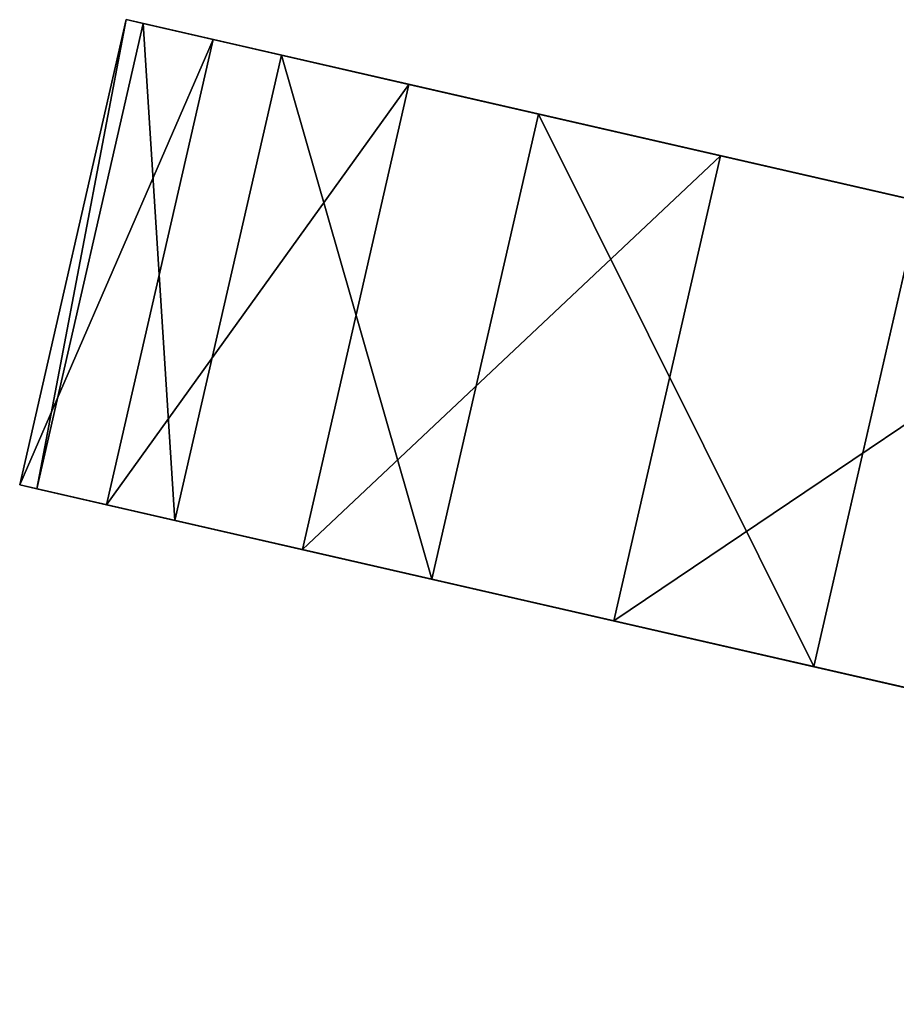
# Model space of a CAD drawing. Extents: x 47 to 276, y 1497 to 1772.
# Tile 11 of 61: x 49 to 60, y 1674 to 1687. Entities that reach past the tile are written whole.
import ezdxf

# ---------------------------------------------------------------- set-up
doc = ezdxf.new("R2010")
doc.units = 0
doc.header["$LTSCALE"] = 25.4
doc.layers.get('0').update_dxf_attribs({"color": 13, "linetype": 'CONTINUOUS'})

# ---------------------------------------------------------------- blocks, each defined once
blk = doc.blocks.new('IKA-A-4171_STL')
at = {"color": 33}
for p, q in [((63.468, 1496.016, 186.275), (56.366, 1477.596, 181.489)), ((63.468, 1496.016, 186.275), (56.366, 1477.596, 181.489)), ((62.073, 1496.016, 180.183), (56.366, 1477.596, 181.489)), ((62.073, 1496.016, 180.183), (56.366, 1477.596, 181.489)), ((57.761, 1477.596, 187.582), (63.468, 1496.016, 186.275)), ((57.761, 1477.596, 187.582), (63.468, 1496.016, 186.275)), ((56.366, 1477.596, 181.489), (78.303, 1491.16, 176.467)), ((56.366, 1477.596, 181.489), (78.303, 1491.16, 176.467)), ((52.288, 1460.552, 182.423), (74.339, 1478.137, 177.374)), ((52.288, 1460.552, 182.423), (74.339, 1478.137, 177.374)), ((56.366, 1477.596, 181.489), (74.339, 1478.137, 177.374)), ((56.366, 1477.596, 181.489), (74.339, 1478.137, 177.374)), ((57.761, 1477.596, 187.582), (75.734, 1478.137, 183.467)), ((57.761, 1477.596, 187.582), (75.734, 1478.137, 183.467)), ((57.761, 1477.596, 187.582), (52.288, 1460.552, 182.423)), ((57.761, 1477.596, 187.582), (52.288, 1460.552, 182.423)), ((56.366, 1477.596, 181.489), (52.288, 1460.552, 182.423)), ((56.366, 1477.596, 181.489), (52.288, 1460.552, 182.423)), ((53.682, 1460.552, 188.516), (57.761, 1477.596, 187.582)), ((53.682, 1460.552, 188.516), (57.761, 1477.596, 187.582)), ((57.761, 1477.596, 187.582), (56.366, 1477.596, 181.489)), ((57.761, 1477.596, 187.582), (56.366, 1477.596, 181.489)), ((57.761, 1477.596, 187.582), (73.045, 1464.625, 184.082)), ((57.761, 1477.596, 187.582), (73.045, 1464.625, 184.082)), ((49.722, 1444.688, 183.011), (71.65, 1464.625, 177.99)), ((49.722, 1444.688, 183.011), (71.65, 1464.625, 177.99)), ((52.288, 1460.552, 182.423), (71.65, 1464.625, 177.99)), ((52.288, 1460.552, 182.423), (71.65, 1464.625, 177.99)), ((53.682, 1460.552, 188.516), (73.045, 1464.625, 184.082)), ((53.682, 1460.552, 188.516), (73.045, 1464.625, 184.082)), ((53.682, 1460.552, 188.516), (49.722, 1444.688, 183.011)), ((53.682, 1460.552, 188.516), (49.722, 1444.688, 183.011)), ((52.288, 1460.552, 182.423), (49.722, 1444.688, 183.011)), ((52.288, 1460.552, 182.423), (49.722, 1444.688, 183.011)), ((51.117, 1444.688, 189.103), (53.682, 1460.552, 188.516)), ((51.117, 1444.688, 189.103), (53.682, 1460.552, 188.516)), ((53.682, 1460.552, 188.516), (52.288, 1460.552, 182.423)), ((53.682, 1460.552, 188.516), (52.288, 1460.552, 182.423)), ((53.682, 1460.552, 188.516), (71.2, 1448.145, 184.505)), ((53.682, 1460.552, 188.516), (71.2, 1448.145, 184.505)), ((48.584, 1429.793, 183.271), (69.805, 1448.145, 178.412)), ((48.584, 1429.793, 183.271), (69.805, 1448.145, 178.412)), ((49.722, 1444.688, 183.011), (69.805, 1448.145, 178.412)), ((49.722, 1444.688, 183.011), (69.805, 1448.145, 178.412)), ((51.117, 1444.688, 189.103), (71.2, 1448.145, 184.505)), ((51.117, 1444.688, 189.103), (71.2, 1448.145, 184.505)), ((51.117, 1444.688, 189.103), (48.584, 1429.793, 183.271)), ((51.117, 1444.688, 189.103), (48.584, 1429.793, 183.271)), ((49.722, 1444.688, 183.011), (48.584, 1429.793, 183.271)), ((49.722, 1444.688, 183.011), (48.584, 1429.793, 183.271)), ((51.117, 1444.688, 189.103), (49.722, 1444.688, 183.011)), ((51.117, 1444.688, 189.103), (49.722, 1444.688, 183.011)), ((49.979, 1429.793, 189.364), (51.117, 1444.688, 189.103)), ((49.979, 1429.793, 189.364), (51.117, 1444.688, 189.103)), ((51.117, 1444.688, 189.103), (70.431, 1430.712, 184.681)), ((51.117, 1444.688, 189.103), (70.431, 1430.712, 184.681)), ((48.584, 1429.793, 183.271), (69.037, 1430.712, 178.588)), ((48.584, 1429.793, 183.271), (69.037, 1430.712, 178.588)), ((48.807, 1415.609, 183.22), (69.037, 1430.712, 178.588)), ((48.807, 1415.609, 183.22), (69.037, 1430.712, 178.588)), ((49.979, 1429.793, 189.364), (70.431, 1430.712, 184.681)), ((49.979, 1429.793, 189.364), (70.431, 1430.712, 184.681)), ((49.979, 1429.793, 189.364), (48.584, 1429.793, 183.271)), ((48.584, 1429.793, 183.271), (48.807, 1415.609, 183.22)), ((49.979, 1429.793, 189.364), (48.584, 1429.793, 183.271)), ((48.584, 1429.793, 183.271), (48.807, 1415.609, 183.22)), ((49.979, 1429.793, 189.364), (48.807, 1415.609, 183.22)), ((49.979, 1429.793, 189.364), (48.807, 1415.609, 183.22)), ((50.202, 1415.609, 189.312), (49.979, 1429.793, 189.364)), ((49.979, 1429.793, 189.364), (70.763, 1414.354, 184.605)), ((49.979, 1429.793, 189.364), (70.763, 1414.354, 184.605)), ((50.202, 1415.609, 189.312), (49.979, 1429.793, 189.364)), ((50.202, 1415.609, 189.312), (48.807, 1415.609, 183.22)), ((48.807, 1415.609, 183.22), (50.618, 1400.4, 182.805)), ((50.202, 1415.609, 189.312), (48.807, 1415.609, 183.22)), ((48.807, 1415.609, 183.22), (50.618, 1400.4, 182.805)), ((48.807, 1415.609, 183.22), (69.368, 1414.354, 178.512)), ((48.807, 1415.609, 183.22), (69.368, 1414.354, 178.512)), ((52.013, 1400.4, 188.898), (50.202, 1415.609, 189.312)), ((50.202, 1415.609, 189.312), (50.618, 1400.4, 182.805)), ((50.202, 1415.609, 189.312), (50.618, 1400.4, 182.805)), ((50.202, 1415.609, 189.312), (70.763, 1414.354, 184.605)), ((50.202, 1415.609, 189.312), (70.763, 1414.354, 184.605)), ((50.202, 1415.609, 189.312), (72.261, 1398.224, 184.262)), ((50.202, 1415.609, 189.312), (72.261, 1398.224, 184.262)), ((52.013, 1400.4, 188.898), (50.202, 1415.609, 189.312)), ((50.618, 1400.4, 182.805), (69.368, 1414.354, 178.512)), ((50.618, 1400.4, 182.805), (69.368, 1414.354, 178.512)), ((52.013, 1400.4, 188.898), (50.618, 1400.4, 182.805)), ((50.618, 1400.4, 182.805), (53.982, 1385.835, 182.035)), ((52.013, 1400.4, 188.898), (50.618, 1400.4, 182.805)), ((50.618, 1400.4, 182.805), (53.982, 1385.835, 182.035)), ((50.618, 1400.4, 182.805), (70.866, 1398.224, 178.169)), ((50.618, 1400.4, 182.805), (70.866, 1398.224, 178.169)), ((55.377, 1385.835, 188.128), (52.013, 1400.4, 188.898)), ((52.013, 1400.4, 188.898), (53.982, 1385.835, 182.035)), ((52.013, 1400.4, 188.898), (53.982, 1385.835, 182.035)), ((52.013, 1400.4, 188.898), (72.261, 1398.224, 184.262)), ((52.013, 1400.4, 188.898), (72.261, 1398.224, 184.262)), ((55.377, 1385.835, 188.128), (52.013, 1400.4, 188.898)), ((53.982, 1385.835, 182.035), (70.866, 1398.224, 178.169)), ((53.982, 1385.835, 182.035), (70.866, 1398.224, 178.169)), ((72.261, 1398.224, 184.262), (55.377, 1385.835, 188.128)), ((72.261, 1398.224, 184.262), (55.377, 1385.835, 188.128)), ((55.377, 1385.835, 188.128), (53.982, 1385.835, 182.035)), ((53.982, 1385.835, 182.035), (58.986, 1371.217, 180.89)), ((55.377, 1385.835, 188.128), (53.982, 1385.835, 182.035)), ((53.982, 1385.835, 182.035), (58.986, 1371.217, 180.89)), ((53.982, 1385.835, 182.035), (73.878, 1381.138, 177.48)), ((53.982, 1385.835, 182.035), (73.878, 1381.138, 177.48)), ((60.38, 1371.217, 186.982), (55.377, 1385.835, 188.128)), ((55.377, 1385.835, 188.128), (58.986, 1371.217, 180.89)), ((55.377, 1385.835, 188.128), (58.986, 1371.217, 180.89)), ((55.377, 1385.835, 188.128), (75.273, 1381.138, 183.572)), ((55.377, 1385.835, 188.128), (75.273, 1381.138, 183.572)), ((60.38, 1371.217, 186.982), (55.377, 1385.835, 188.128)), ((58.986, 1371.217, 180.89), (73.878, 1381.138, 177.48)), ((58.986, 1371.217, 180.89), (73.878, 1381.138, 177.48)), ((60.38, 1371.217, 186.982), (58.986, 1371.217, 180.89)), ((58.986, 1371.217, 180.89), (65.541, 1356.539, 179.389)), ((60.38, 1371.217, 186.982), (58.986, 1371.217, 180.89)), ((58.986, 1371.217, 180.89), (65.541, 1356.539, 179.389))]:
    blk.add_line(p, q, dxfattribs=at)
mesh = blk.add_polyface(dxfattribs=at)
corners = [(63.468, 1496.016, 186.275), (56.366, 1477.596, 181.489), (57.761, 1477.596, 187.582)]
mesh.append_faces([[corners[k] for k in face] for face in [(0, 1, 2)]], dxfattribs={"color": 33})
mesh = blk.add_polyface(dxfattribs=at)
corners = [(62.073, 1496.016, 180.183), (56.366, 1477.596, 181.489), (63.468, 1496.016, 186.275)]
mesh.append_faces([[corners[k] for k in face] for face in [(0, 1, 2)]], dxfattribs={"color": 33})
mesh = blk.add_polyface(dxfattribs=at)
corners = [(78.303, 1491.16, 176.467), (56.366, 1477.596, 181.489), (62.073, 1496.016, 180.183)]
mesh.append_faces([[corners[k] for k in face] for face in [(0, 1, 2)]], dxfattribs={"color": 33})
mesh = blk.add_polyface(dxfattribs=at)
corners = [(75.734, 1478.137, 183.467), (63.468, 1496.016, 186.275), (57.761, 1477.596, 187.582)]
mesh.append_faces([[corners[k] for k in face] for face in [(0, 1, 2)]], dxfattribs={"color": 33})
mesh = blk.add_polyface(dxfattribs=at)
corners = [(78.303, 1491.16, 176.467), (74.339, 1478.137, 177.374), (56.366, 1477.596, 181.489)]
mesh.append_faces([[corners[k] for k in face] for face in [(0, 1, 2)]], dxfattribs={"color": 33})
mesh = blk.add_polyface(dxfattribs=at)
corners = [(74.339, 1478.137, 177.374), (71.65, 1464.625, 177.99), (52.288, 1460.552, 182.423)]
mesh.append_faces([[corners[k] for k in face] for face in [(0, 1, 2)]], dxfattribs={"color": 33})
mesh = blk.add_polyface(dxfattribs=at)
corners = [(74.339, 1478.137, 177.374), (52.288, 1460.552, 182.423), (56.366, 1477.596, 181.489)]
mesh.append_faces([[corners[k] for k in face] for face in [(0, 1, 2)]], dxfattribs={"color": 33})
mesh = blk.add_polyface(dxfattribs=at)
corners = [(75.734, 1478.137, 183.467), (57.761, 1477.596, 187.582), (73.045, 1464.625, 184.082)]
mesh.append_faces([[corners[k] for k in face] for face in [(0, 1, 2)]], dxfattribs={"color": 33})
mesh = blk.add_polyface(dxfattribs=at)
corners = [(57.761, 1477.596, 187.582), (52.288, 1460.552, 182.423), (53.682, 1460.552, 188.516)]
mesh.append_faces([[corners[k] for k in face] for face in [(0, 1, 2)]], dxfattribs={"color": 33})
mesh = blk.add_polyface(dxfattribs=at)
corners = [(56.366, 1477.596, 181.489), (52.288, 1460.552, 182.423), (57.761, 1477.596, 187.582)]
mesh.append_faces([[corners[k] for k in face] for face in [(0, 1, 2)]], dxfattribs={"color": 33})
mesh = blk.add_polyface(dxfattribs=at)
corners = [(73.045, 1464.625, 184.082), (57.761, 1477.596, 187.582), (53.682, 1460.552, 188.516)]
mesh.append_faces([[corners[k] for k in face] for face in [(0, 1, 2)]], dxfattribs={"color": 33})
mesh = blk.add_polyface(dxfattribs=at)
corners = [(71.65, 1464.625, 177.99), (69.805, 1448.145, 178.412), (49.722, 1444.688, 183.011)]
mesh.append_faces([[corners[k] for k in face] for face in [(0, 1, 2)]], dxfattribs={"color": 33})
mesh = blk.add_polyface(dxfattribs=at)
corners = [(71.65, 1464.625, 177.99), (49.722, 1444.688, 183.011), (52.288, 1460.552, 182.423)]
mesh.append_faces([[corners[k] for k in face] for face in [(0, 1, 2)]], dxfattribs={"color": 33})
mesh = blk.add_polyface(dxfattribs=at)
corners = [(73.045, 1464.625, 184.082), (53.682, 1460.552, 188.516), (71.2, 1448.145, 184.505)]
mesh.append_faces([[corners[k] for k in face] for face in [(0, 1, 2)]], dxfattribs={"color": 33})
mesh = blk.add_polyface(dxfattribs=at)
corners = [(53.682, 1460.552, 188.516), (49.722, 1444.688, 183.011), (51.117, 1444.688, 189.103)]
mesh.append_faces([[corners[k] for k in face] for face in [(0, 1, 2)]], dxfattribs={"color": 33})
mesh = blk.add_polyface(dxfattribs=at)
corners = [(52.288, 1460.552, 182.423), (49.722, 1444.688, 183.011), (53.682, 1460.552, 188.516)]
mesh.append_faces([[corners[k] for k in face] for face in [(0, 1, 2)]], dxfattribs={"color": 33})
mesh = blk.add_polyface(dxfattribs=at)
corners = [(71.2, 1448.145, 184.505), (53.682, 1460.552, 188.516), (51.117, 1444.688, 189.103)]
mesh.append_faces([[corners[k] for k in face] for face in [(0, 1, 2)]], dxfattribs={"color": 33})
mesh = blk.add_polyface(dxfattribs=at)
corners = [(69.805, 1448.145, 178.412), (69.037, 1430.712, 178.588), (48.584, 1429.793, 183.271)]
mesh.append_faces([[corners[k] for k in face] for face in [(0, 1, 2)]], dxfattribs={"color": 33})
mesh = blk.add_polyface(dxfattribs=at)
corners = [(69.805, 1448.145, 178.412), (48.584, 1429.793, 183.271), (49.722, 1444.688, 183.011)]
mesh.append_faces([[corners[k] for k in face] for face in [(0, 1, 2)]], dxfattribs={"color": 33})
mesh = blk.add_polyface(dxfattribs=at)
corners = [(71.2, 1448.145, 184.505), (51.117, 1444.688, 189.103), (70.431, 1430.712, 184.681)]
mesh.append_faces([[corners[k] for k in face] for face in [(0, 1, 2)]], dxfattribs={"color": 33})
mesh = blk.add_polyface(dxfattribs=at)
corners = [(51.117, 1444.688, 189.103), (48.584, 1429.793, 183.271), (49.979, 1429.793, 189.364)]
mesh.append_faces([[corners[k] for k in face] for face in [(0, 1, 2)]], dxfattribs={"color": 33})
mesh = blk.add_polyface(dxfattribs=at)
corners = [(49.722, 1444.688, 183.011), (48.584, 1429.793, 183.271), (51.117, 1444.688, 189.103)]
mesh.append_faces([[corners[k] for k in face] for face in [(0, 1, 2)]], dxfattribs={"color": 33})
mesh = blk.add_polyface(dxfattribs=at)
corners = [(70.431, 1430.712, 184.681), (51.117, 1444.688, 189.103), (49.979, 1429.793, 189.364)]
mesh.append_faces([[corners[k] for k in face] for face in [(0, 1, 2)]], dxfattribs={"color": 33})
mesh = blk.add_polyface(dxfattribs=at)
corners = [(69.037, 1430.712, 178.588), (48.807, 1415.609, 183.22), (48.584, 1429.793, 183.271)]
mesh.append_faces([[corners[k] for k in face] for face in [(0, 1, 2)]], dxfattribs={"color": 33})
mesh = blk.add_polyface(dxfattribs=at)
corners = [(69.368, 1414.354, 178.512), (48.807, 1415.609, 183.22), (69.037, 1430.712, 178.588)]
mesh.append_faces([[corners[k] for k in face] for face in [(0, 1, 2)]], dxfattribs={"color": 33})
mesh = blk.add_polyface(dxfattribs=at)
corners = [(70.763, 1414.354, 184.605), (70.431, 1430.712, 184.681), (49.979, 1429.793, 189.364)]
mesh.append_faces([[corners[k] for k in face] for face in [(0, 1, 2)]], dxfattribs={"color": 33})
mesh = blk.add_polyface(dxfattribs=at)
corners = [(48.584, 1429.793, 183.271), (48.807, 1415.609, 183.22), (49.979, 1429.793, 189.364)]
mesh.append_faces([[corners[k] for k in face] for face in [(0, 1, 2)]], dxfattribs={"color": 33})
mesh = blk.add_polyface(dxfattribs=at)
corners = [(49.979, 1429.793, 189.364), (48.807, 1415.609, 183.22), (50.202, 1415.609, 189.312)]
mesh.append_faces([[corners[k] for k in face] for face in [(0, 1, 2)]], dxfattribs={"color": 33})
mesh = blk.add_polyface(dxfattribs=at)
corners = [(70.763, 1414.354, 184.605), (49.979, 1429.793, 189.364), (50.202, 1415.609, 189.312)]
mesh.append_faces([[corners[k] for k in face] for face in [(0, 1, 2)]], dxfattribs={"color": 33})
mesh = blk.add_polyface(dxfattribs=at)
corners = [(48.807, 1415.609, 183.22), (50.618, 1400.4, 182.805), (50.202, 1415.609, 189.312)]
mesh.append_faces([[corners[k] for k in face] for face in [(0, 1, 2)]], dxfattribs={"color": 33})
mesh = blk.add_polyface(dxfattribs=at)
corners = [(69.368, 1414.354, 178.512), (50.618, 1400.4, 182.805), (48.807, 1415.609, 183.22)]
mesh.append_faces([[corners[k] for k in face] for face in [(0, 1, 2)]], dxfattribs={"color": 33})
mesh = blk.add_polyface(dxfattribs=at)
corners = [(50.202, 1415.609, 189.312), (50.618, 1400.4, 182.805), (52.013, 1400.4, 188.898)]
mesh.append_faces([[corners[k] for k in face] for face in [(0, 1, 2)]], dxfattribs={"color": 33})
mesh = blk.add_polyface(dxfattribs=at)
corners = [(72.261, 1398.224, 184.262), (70.763, 1414.354, 184.605), (50.202, 1415.609, 189.312)]
mesh.append_faces([[corners[k] for k in face] for face in [(0, 1, 2)]], dxfattribs={"color": 33})
mesh = blk.add_polyface(dxfattribs=at)
corners = [(72.261, 1398.224, 184.262), (50.202, 1415.609, 189.312), (52.013, 1400.4, 188.898)]
mesh.append_faces([[corners[k] for k in face] for face in [(0, 1, 2)]], dxfattribs={"color": 33})
mesh = blk.add_polyface(dxfattribs=at)
corners = [(70.866, 1398.224, 178.169), (50.618, 1400.4, 182.805), (69.368, 1414.354, 178.512)]
mesh.append_faces([[corners[k] for k in face] for face in [(0, 1, 2)]], dxfattribs={"color": 33})
mesh = blk.add_polyface(dxfattribs=at)
corners = [(50.618, 1400.4, 182.805), (53.982, 1385.835, 182.035), (52.013, 1400.4, 188.898)]
mesh.append_faces([[corners[k] for k in face] for face in [(0, 1, 2)]], dxfattribs={"color": 33})
mesh = blk.add_polyface(dxfattribs=at)
corners = [(70.866, 1398.224, 178.169), (53.982, 1385.835, 182.035), (50.618, 1400.4, 182.805)]
mesh.append_faces([[corners[k] for k in face] for face in [(0, 1, 2)]], dxfattribs={"color": 33})
mesh = blk.add_polyface(dxfattribs=at)
corners = [(52.013, 1400.4, 188.898), (53.982, 1385.835, 182.035), (55.377, 1385.835, 188.128)]
mesh.append_faces([[corners[k] for k in face] for face in [(0, 1, 2)]], dxfattribs={"color": 33})
mesh = blk.add_polyface(dxfattribs=at)
corners = [(72.261, 1398.224, 184.262), (52.013, 1400.4, 188.898), (55.377, 1385.835, 188.128)]
mesh.append_faces([[corners[k] for k in face] for face in [(0, 1, 2)]], dxfattribs={"color": 33})
mesh = blk.add_polyface(dxfattribs=at)
corners = [(73.878, 1381.138, 177.48), (53.982, 1385.835, 182.035), (70.866, 1398.224, 178.169)]
mesh.append_faces([[corners[k] for k in face] for face in [(0, 1, 2)]], dxfattribs={"color": 33})
mesh = blk.add_polyface(dxfattribs=at)
corners = [(75.273, 1381.138, 183.572), (72.261, 1398.224, 184.262), (55.377, 1385.835, 188.128)]
mesh.append_faces([[corners[k] for k in face] for face in [(0, 1, 2)]], dxfattribs={"color": 33})
mesh = blk.add_polyface(dxfattribs=at)
corners = [(53.982, 1385.835, 182.035), (58.986, 1371.217, 180.89), (55.377, 1385.835, 188.128)]
mesh.append_faces([[corners[k] for k in face] for face in [(0, 1, 2)]], dxfattribs={"color": 33})
mesh = blk.add_polyface(dxfattribs=at)
corners = [(73.878, 1381.138, 177.48), (58.986, 1371.217, 180.89), (53.982, 1385.835, 182.035)]
mesh.append_faces([[corners[k] for k in face] for face in [(0, 1, 2)]], dxfattribs={"color": 33})
mesh = blk.add_polyface(dxfattribs=at)
corners = [(55.377, 1385.835, 188.128), (58.986, 1371.217, 180.89), (60.38, 1371.217, 186.982)]
mesh.append_faces([[corners[k] for k in face] for face in [(0, 1, 2)]], dxfattribs={"color": 33})
mesh = blk.add_polyface(dxfattribs=at)
corners = [(75.273, 1381.138, 183.572), (55.377, 1385.835, 188.128), (60.38, 1371.217, 186.982)]
mesh.append_faces([[corners[k] for k in face] for face in [(0, 1, 2)]], dxfattribs={"color": 33})
mesh = blk.add_polyface(dxfattribs=at)
corners = [(73.878, 1381.138, 177.48), (65.541, 1356.539, 179.389), (58.986, 1371.217, 180.89)]
mesh.append_faces([[corners[k] for k in face] for face in [(0, 1, 2)]], dxfattribs={"color": 33})
mesh = blk.add_polyface(dxfattribs=at)
corners = [(58.986, 1371.217, 180.89), (65.541, 1356.539, 179.389), (60.38, 1371.217, 186.982)]
mesh.append_faces([[corners[k] for k in face] for face in [(0, 1, 2)]], dxfattribs={"color": 33})

msp = doc.modelspace()

# ---------------------------------------------------------------- block references
at = {"color": 0, "extrusion": (0, 1, -3.33067e-16), "rotation": 180}
msp.add_blockref('IKA-A-4171_STL', (0, 1590.411, 1497.205), dxfattribs=at)

doc.saveas('drawing.dxf')
